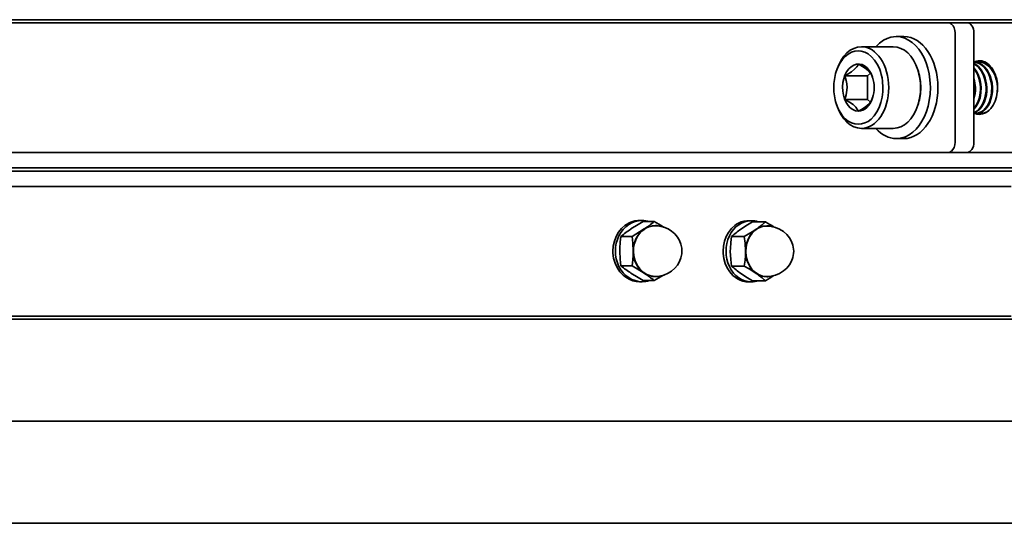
# Model space of a CAD drawing. Extents: x 6.5 to 64.9, y -6 to 65.8.
# Tile 9 of 21: x 49.8 to 57.4, y 11.1 to 15. Entities that reach past the tile are written whole.
import ezdxf

# ---------------------------------------------------------------- set-up
doc = ezdxf.new("R2010")
doc.units = 0
doc.header["$MEASUREMENT"] = 0

msp = doc.modelspace()

# ---------------------------------------------------------------- linework, layer by layer
at = {"color": 7, "lineweight": 35}
for p, q in [((49.097, 14.9638), (60.137, 14.9638)), ((56.0554, 14.9402), (49.097, 14.9402)), ((56.1781, 14.9402), (56.0554, 14.9402)), ((56.3243, 14.9402), (56.1781, 14.9402)), ((56.3243, 14.9402), (56.9679, 14.9402)), ((57.5531, 14.9402), (56.9095, 14.9402)), ((56.9679, 14.9402), (57.1142, 14.9402)), ((56.5669, 14.8339), (56.6254, 14.8339)), ((57.0206, 14.0189), (57.0206, 14.8614)), ((57.1669, 14.8614), (57.1669, 14.0189)), ((56.2978, 14.7551), (56.5435, 14.7551)), ((57.2051, 14.637), (57.2106, 14.637)), ((57.2529, 14.637), (57.249, 14.637)), ((57.249, 14.637), (57.2528, 14.637)), ((56.1036, 14.5635), (56.108, 14.5772)), ((56.3445, 14.5311), (56.169, 14.5311)), ((56.3683, 14.5516), (56.3445, 14.5311)), ((56.3445, 14.3493), (56.3445, 14.5311)), ((56.7377, 14.5635), (56.7333, 14.5772)), ((56.1036, 14.3169), (56.108, 14.3032)), ((56.169, 14.3493), (56.3445, 14.3493)), ((56.3683, 14.3287), (56.3445, 14.3493)), ((56.7377, 14.3169), (56.7333, 14.3032)), ((57.1832, 14.2433), (57.1887, 14.2433)), ((57.2271, 14.2433), (57.2325, 14.2433)), ((57.2517, 14.2457), (57.2557, 14.2448)), ((56.2978, 14.1252), (56.5435, 14.1252)), ((56.5669, 14.0465), (56.6254, 14.0465)), ((49.097, 13.9402), (56.0554, 13.9402)), ((56.0554, 13.9402), (56.1781, 13.9402)), ((56.1781, 13.9402), (56.2122, 13.9402)), ((56.2122, 13.9402), (56.3243, 13.9402)), ((56.3243, 13.9402), (56.9679, 13.9402)), ((57.1142, 13.9402), (56.9679, 13.9402)), ((57.1144, 13.9402), (57.5531, 13.9402)), ((49.0826, 13.7952), (60.0669, 13.7952)), ((59.8293, 13.7952), (49.0826, 13.7952)), ((49.097, 13.8221), (60.0812, 13.8221)), ((57.4531, 13.6771), (49.0826, 13.6771)), ((54.5861, 13.4148), (54.6054, 13.4148)), ((54.6139, 13.4059), (54.6993, 13.4059)), ((55.4265, 13.4133), (55.4487, 13.4133)), ((55.4586, 13.4043), (55.557, 13.4043)), ((54.4421, 13.2923), (54.5275, 13.2923)), ((55.2959, 13.2907), (55.3943, 13.2907)), ((54.5275, 13.065), (54.4421, 13.065)), ((55.3943, 13.0634), (55.2959, 13.0634)), ((54.5861, 12.9424), (54.6054, 12.9424)), ((54.6139, 12.9513), (54.6993, 12.9513)), ((55.4265, 12.9408), (55.4487, 12.9408)), ((55.4586, 12.9497), (55.557, 12.9497)), ((49.0826, 12.6771), (57.4531, 12.6771)), ((49.0826, 12.6534), (60.0669, 12.6534)), ((60.125, 12.6534), (49.0826, 12.6534)), ((60.1321, 11.866), (49.0826, 11.866)), ((49.0826, 11.0786), (59.8091, 11.0786)), ((59.8091, 11.0786), (49.0826, 11.0786))]:
    msp.add_line(p, q, dxfattribs=at)
for points in [[(57.0206, 14.8614), (57.0188, 14.8817), (57.0137, 14.9005), (57.0054, 14.9168), (56.9946, 14.9293), (56.9821, 14.9373), (56.9679, 14.9402)], [(56.5669, 14.8339), (56.5465, 14.8327), (56.5263, 14.8292), (56.4964, 14.8195), (56.4674, 14.8047), (56.4371, 14.7827), (56.4089, 14.7551)], [(56.8304, 14.4402), (56.8296, 14.4706), (56.8272, 14.5009), (56.8208, 14.5456), (56.8109, 14.5889), (56.7977, 14.6301), (56.7814, 14.6688), (56.7622, 14.7044), (56.7404, 14.7365), (56.7162, 14.7645), (56.6901, 14.7882), (56.6623, 14.8072), (56.6331, 14.8212), (56.6003, 14.8307), (56.5837, 14.8331), (56.5669, 14.8339)], [(56.464, 14.4402), (56.461, 14.4904), (56.4572, 14.5156), (56.4518, 14.5403), (56.445, 14.564), (56.4367, 14.5868), (56.42, 14.6218), (56.3999, 14.6527), (56.3769, 14.6786), (56.3515, 14.6992), (56.3244, 14.7136), (56.2966, 14.7217), (56.2744, 14.7236)], [(56.2744, 14.622), (56.2693, 14.6116), (56.2625, 14.6009), (56.2452, 14.5814), (56.2211, 14.5621), (56.1888, 14.5419), (56.169, 14.5311)], [(56.3797, 14.5311), (56.3747, 14.5415), (56.3679, 14.5523), (56.3505, 14.5717), (56.3265, 14.591), (56.2941, 14.6112), (56.2744, 14.622)], [(57.1667, 14.637), (57.1879, 14.6347), (57.2089, 14.6277), (57.2297, 14.6156), (57.2485, 14.5994), (57.2655, 14.5792), (57.2799, 14.5559), (57.2914, 14.5305), (57.3002, 14.5028), (57.3063, 14.4731), (57.3094, 14.4402)], [(57.3039, 14.4402), (57.3011, 14.4709), (57.2953, 14.5007), (57.2869, 14.5278), (57.2757, 14.5535), (57.2616, 14.5769), (57.2453, 14.5972), (57.2263, 14.6141), (57.2062, 14.6264), (57.185, 14.6341), (57.1669, 14.6369)], [(57.1669, 14.6268), (57.1795, 14.6199), (57.1913, 14.6115), (57.2025, 14.6016), (57.2128, 14.5905), (57.2256, 14.5735), (57.2365, 14.5549), (57.2458, 14.5347), (57.2534, 14.5134), (57.2593, 14.4905), (57.2635, 14.4656), (57.2655, 14.4402)], [(57.26, 14.4402), (57.2581, 14.4644), (57.2543, 14.4881), (57.2487, 14.5106), (57.2414, 14.5321), (57.2326, 14.5518), (57.2221, 14.5704), (57.2101, 14.5872), (57.1963, 14.6023), (57.1822, 14.6143), (57.1669, 14.624)], [(57.1669, 14.5929), (57.185, 14.5684), (57.1944, 14.5514), (57.2025, 14.5333), (57.2094, 14.5138), (57.2147, 14.4935), (57.2194, 14.4671), (57.2216, 14.4402)], [(57.3478, 14.4402), (57.3449, 14.4718), (57.3388, 14.5023), (57.3298, 14.5303), (57.3179, 14.5566), (57.3034, 14.5799), (57.2862, 14.6002), (57.2663, 14.6169), (57.2451, 14.6286), (57.2236, 14.6353), (57.2051, 14.637)], [(57.2106, 14.6469), (57.2274, 14.6453), (57.2396, 14.6423), (57.2515, 14.6376), (57.2631, 14.6314), (57.2849, 14.6145), (57.3044, 14.5921), (57.3209, 14.5648), (57.334, 14.5336), (57.3422, 14.5038), (57.3472, 14.4724), (57.3489, 14.4402)], [(57.2106, 14.637), (57.225, 14.636), (57.2394, 14.6327), (57.2538, 14.6272), (57.2677, 14.6196), (57.2879, 14.6038), (57.3056, 14.5843), (57.3162, 14.5692), (57.3253, 14.553), (57.3335, 14.535)], [(56.169, 14.5311), (56.1801, 14.4954), (56.1853, 14.4679), (56.1871, 14.4402)], [(57.2161, 14.4402), (57.2141, 14.4655), (57.2099, 14.4903), (57.2039, 14.5136), (57.196, 14.5359), (57.1865, 14.5563), (57.175, 14.5753), (57.1669, 14.5863)], [(56.1871, 14.4402), (56.1839, 14.4031), (56.1801, 14.3849), (56.169, 14.3493)], [(56.2744, 14.1567), (56.2996, 14.1592), (56.3247, 14.1669), (56.3492, 14.1797), (56.3725, 14.1976), (56.3959, 14.2225), (56.4165, 14.2526), (56.4339, 14.2869), (56.4477, 14.325), (56.4573, 14.3653), (56.4627, 14.4069), (56.464, 14.4402)], [(56.5669, 14.0465), (56.5873, 14.0477), (56.6076, 14.0512), (56.6375, 14.0609), (56.6664, 14.0756), (56.694, 14.0953), (56.7199, 14.1197), (56.7438, 14.1483), (56.7652, 14.1809), (56.784, 14.217), (56.7998, 14.2561), (56.8125, 14.2977), (56.8219, 14.3412), (56.8282, 14.3903), (56.8304, 14.4402)], [(57.1669, 14.2482), (57.183, 14.2559), (57.1982, 14.2668), (57.2126, 14.2813), (57.2251, 14.2982), (57.236, 14.3175), (57.2488, 14.3502), (57.2569, 14.3856), (57.2597, 14.4114), (57.26, 14.4402)], [(57.1669, 14.2792), (57.1763, 14.2911), (57.1848, 14.304), (57.197, 14.3283), (57.2063, 14.3548), (57.2125, 14.3827), (57.2162, 14.4198), (57.2161, 14.4402)], [(57.1777, 14.4402), (57.1777, 14.4168), (57.1757, 14.3937), (57.1722, 14.3722), (57.1669, 14.3514)], [(57.2216, 14.4402), (57.2203, 14.3996), (57.2136, 14.3616), (57.2055, 14.3359), (57.1947, 14.3118), (57.182, 14.2913), (57.1669, 14.2734)], [(57.2655, 14.4402), (57.2652, 14.4122), (57.2623, 14.3849), (57.2535, 14.3477), (57.2472, 14.3302), (57.2395, 14.3136), (57.2277, 14.2939), (57.2138, 14.2765), (57.1984, 14.2626), (57.1816, 14.2521), (57.1669, 14.2464)], [(57.1832, 14.2433), (57.2023, 14.2456), (57.2214, 14.2528), (57.2394, 14.2645), (57.2564, 14.2812), (57.2708, 14.3011), (57.2831, 14.3244), (57.2925, 14.3496), (57.2994, 14.3776), (57.3033, 14.4069), (57.3039, 14.4402)], [(57.3094, 14.4402), (57.3089, 14.4085), (57.305, 14.3779), (57.2981, 14.3499), (57.2882, 14.3236), (57.2757, 14.3002), (57.2608, 14.2799), (57.2432, 14.2632), (57.2244, 14.2516), (57.205, 14.245), (57.1887, 14.2433)], [(57.3489, 14.4402), (57.3467, 14.4035), (57.3402, 14.3681), (57.3296, 14.3349), (57.3152, 14.305), (57.2976, 14.2795), (57.2771, 14.259), (57.256, 14.2449), (57.2336, 14.2364), (57.2106, 14.2335)], [(56.169, 14.3493), (56.2062, 14.3281), (56.2339, 14.3087), (56.2545, 14.2894), (56.2691, 14.2691), (56.2744, 14.2583)], [(56.2744, 14.2583), (56.3116, 14.2795), (56.3393, 14.2989), (56.3599, 14.3182), (56.3745, 14.3385), (56.3797, 14.3493)], [(57.2271, 14.2433), (57.2479, 14.2461), (57.2682, 14.2543), (57.2851, 14.2661)], [(56.9679, 13.9402), (56.9815, 13.9428), (56.9941, 13.9506), (57.0049, 13.9629), (57.0133, 13.979), (57.0187, 13.9978), (57.0206, 14.0189)], [(54.38, 13.1786), (54.3828, 13.2178), (54.3913, 13.2559), (54.4052, 13.2919), (54.4241, 13.3247), (54.4475, 13.3535), (54.4747, 13.3774), (54.4896, 13.3873), (54.5051, 13.3958), (54.5266, 13.4048), (54.5488, 13.4109), (54.5715, 13.4142), (54.5861, 13.4148)], [(54.6139, 13.4059), (54.5745, 13.3833), (54.5195, 13.3491)], [(55.2313, 13.177), (55.234, 13.2162), (55.242, 13.2543), (55.2552, 13.2903), (55.2731, 13.3231), (55.2953, 13.3519), (55.321, 13.3758), (55.3351, 13.3857), (55.3498, 13.3942), (55.3701, 13.4032), (55.3912, 13.4094), (55.4127, 13.4127), (55.4265, 13.4133)], [(55.4586, 13.4043), (55.4201, 13.3818), (55.3673, 13.3475)], [(54.622, 13.3491), (54.5567, 13.3088), (54.5275, 13.2923)], [(54.622, 13.3491), (54.6088, 13.3394), (54.5964, 13.3284), (54.5745, 13.3027), (54.5571, 13.2729), (54.5455, 13.243), (54.5385, 13.2112), (54.5361, 13.1786)], [(54.7079, 13.3735), (54.683, 13.3714), (54.6582, 13.365), (54.6342, 13.3543), (54.61, 13.338), (54.5886, 13.3176), (54.5706, 13.2937), (54.5561, 13.2664), (54.5457, 13.2374), (54.5397, 13.2074), (54.5378, 13.1786)], [(54.7079, 13.3735), (54.7406, 13.371), (54.774, 13.363), (54.8068, 13.3491), (54.8335, 13.3323), (54.8575, 13.3115), (54.8778, 13.2872), (54.8939, 13.26), (54.905, 13.2318), (54.9115, 13.2007), (54.9129, 13.1786)], [(55.4855, 13.3475), (55.455, 13.3271), (55.3943, 13.2907)], [(55.4855, 13.3475), (55.4613, 13.3268), (55.4406, 13.3011), (55.4241, 13.2713), (55.4131, 13.2414), (55.4064, 13.2097), (55.4042, 13.177)], [(55.5669, 13.3719), (55.5433, 13.3698), (55.5198, 13.3634), (55.4972, 13.3527), (55.4742, 13.3364), (55.4539, 13.316), (55.437, 13.2923), (55.4232, 13.265), (55.4134, 13.2361), (55.4076, 13.2063), (55.4058, 13.177)], [(55.5669, 13.3719), (55.6024, 13.369), (55.6351, 13.3611), (55.6664, 13.348), (55.6969, 13.3289), (55.7227, 13.306), (55.7428, 13.2811), (55.7586, 13.2533), (55.7691, 13.2245), (55.7747, 13.1939), (55.7755, 13.177)], [(54.4421, 13.2923), (54.4368, 13.2471), (54.4339, 13.2015), (54.4336, 13.1786)], [(54.5275, 13.2923), (54.5334, 13.2408), (54.5361, 13.1786)], [(55.2959, 13.2907), (55.2898, 13.2455), (55.2864, 13.1999), (55.286, 13.177)], [(55.3943, 13.2907), (55.4011, 13.2392), (55.4042, 13.177)], [(54.5861, 12.9424), (54.5604, 12.9442), (54.5351, 12.9497), (54.5106, 12.9588), (54.4873, 12.9713), (54.4726, 12.9815), (54.4587, 12.993), (54.4335, 13.0198), (54.4127, 13.051), (54.3966, 13.0857), (54.3858, 13.123), (54.3805, 13.1619), (54.38, 13.1786)], [(54.4421, 13.065), (54.4363, 13.1164), (54.4336, 13.1786)], [(54.5361, 13.1786), (54.5353, 13.1451), (54.5329, 13.111), (54.5275, 13.065)], [(54.5361, 13.1786), (54.5389, 13.1429), (54.5474, 13.1083), (54.5612, 13.0761), (54.5781, 13.0497), (54.5985, 13.0268), (54.622, 13.0081)], [(54.7079, 12.9837), (54.7406, 12.9863), (54.774, 12.9942), (54.8068, 13.0081), (54.8335, 13.0249), (54.8575, 13.0458), (54.8778, 13.07), (54.8939, 13.0972), (54.905, 13.1255), (54.9115, 13.1565), (54.9129, 13.1786)], [(55.4265, 12.9408), (55.4049, 12.9423), (55.3835, 12.9466), (55.3627, 12.9538), (55.3475, 12.961), (55.3329, 12.9697), (55.3058, 12.9914), (55.282, 13.0182), (55.2622, 13.0494), (55.247, 13.0841), (55.2368, 13.1215), (55.2318, 13.1603), (55.2313, 13.177)], [(55.2959, 13.0634), (55.2891, 13.1148), (55.286, 13.177)], [(55.4042, 13.177), (55.4033, 13.1436), (55.4005, 13.1094), (55.3943, 13.0634)], [(55.4042, 13.177), (55.4069, 13.1413), (55.4149, 13.1067), (55.428, 13.0745), (55.4439, 13.0481), (55.4633, 13.0252), (55.4855, 13.0066)], [(55.5669, 12.9822), (55.6024, 12.985), (55.6351, 12.993), (55.6664, 13.0061), (55.6969, 13.0251), (55.7227, 13.048), (55.7428, 13.073), (55.7586, 13.1008), (55.7691, 13.1296), (55.7747, 13.1601), (55.7755, 13.177)], [(54.5195, 13.0081), (54.5745, 12.9739), (54.6139, 12.9513)], [(54.622, 13.0081), (54.567, 13.0424), (54.5275, 13.065)], [(55.3673, 13.0066), (55.4201, 12.9723), (55.4586, 12.9497)], [(55.4855, 13.0066), (55.4328, 13.0408), (55.3943, 13.0634)]]:
    msp.add_lwpolyline(points, dxfattribs=at)
for centre, radius, start, end in [((57.2111, 14.5496), 0.0973, 90.32456, 116.04893), ((57.2051, 14.5388), 0.0982, 89.98638, 101.25749), ((57.249, 14.5388), 0.0982, 89.98638, 101.25749), ((56.0365, 14.4036), 0.3661, 18.19352, 20.38414), ((56.8851, 14.4294), 0.2928, 2.11528, 15.78167), ((56.8755, 14.4289), 0.2969, 2.17891, 11.12858), ((56.8886, 14.4291), 0.2838, 348.6375, 2.23341), ((57.0566, 14.4294), 0.2914, 355.80118, 2.12301), ((56.0366, 14.4768), 0.3661, 339.61603, 341.80728), ((57.1832, 14.3237), 0.0804, 258.33201, 270.01474), ((57.2112, 14.3312), 0.0977, 243.02259, 269.64111), ((57.227, 14.3238), 0.0805, 256.2082, 270.00933), ((57.2324, 14.3252), 0.0819, 270.11754, 293.2759), ((54.6052, 13.2331), 0.1818, 71.97316, 89.95395), ((54.0934, 14.1493), 0.959, 303.44715, 309.18178), ((53.9043, 11.9703), 1.641, 58.14119, 61.02201), ((54.7078, 13.2242), 0.1513, 73.12712, 89.96218), ((55.4485, 13.2494), 0.1639, 71.00187, 89.92832), ((55.0761, 13.9358), 0.7167, 304.83333, 312.13658), ((54.8902, 12.2241), 1.3556, 57.29438, 60.5352), ((55.0478, 12.5493), 0.9585, 123.45022, 129.18797), ((55.7767, 12.7594), 0.7165, 124.83706, 132.14256), ((55.5668, 13.238), 0.1359, 74.36932, 89.95993), ((55.047, 13.8067), 0.9571, 230.80388, 236.55025), ((54.0936, 12.2084), 0.9585, 50.81202, 56.54978), ((55.7761, 13.5939), 0.7156, 227.84895, 235.1638), ((55.0762, 12.4185), 0.7165, 47.85743, 55.16294), ((54.6052, 13.1242), 0.1818, 270.04605, 288.02684), ((53.9044, 14.3867), 1.6408, 298.97766, 301.85888), ((54.7078, 13.133), 0.1513, 270.03847, 286.8716), ((55.4485, 13.1047), 0.1639, 270.07168, 288.99813), ((54.8902, 14.1299), 1.3555, 299.46452, 302.70559), ((55.5668, 13.1161), 0.1359, 270.04053, 285.62961)]:
    msp.add_arc(centre, radius, start, end, dxfattribs=at)
for centre, major_axis, ratio, start_param, end_param in [((57.1142, 14.8614), (0, -0.0787), 0.669131, 1.570796, 3.141593), ((56.6254, 14.4402), (0, 0.3937), 0.669131, 3.141593, 6.283185), ((56.2978, 14.4402), (0, 0.315), 0.669131, 0, 1.12085), ((56.2978, 14.4402), (0, 0.315), 0.669131, 3.141593, 6.283185), ((56.5435, 14.4402), (0, 0.315), 0.669131, 5.162335, 6.283185), ((56.2744, 14.4402), (0, -0.2835), 0.669113, 3.141566, 4.262203), ((56.2744, 14.4402), (0, 0.1818), 0.669131, 5.162419, 9.424778), ((56.2745, 14.4401), (0.0001, -0.2836), 0.669419, 4.262044, 4.711928), ((56.2744, 14.4402), (0, 0.1818), 0.669131, 4.262358, 5.162419), ((56.5435, 14.4402), (0, 0.315), 0.669131, 4.262443, 5.162335), ((56.5669, 14.4402), (0, 0.2835), 0.669131, 4.712389, 5.162335), ((56.2741, 14.4401), (0.0001, -0.2833), 0.668736, 4.711779, 5.162181), ((56.5669, 14.4402), (0, 0.2835), 0.669131, 4.262443, 4.712389), ((56.2744, 14.4402), (0, -0.2835), 0.669106, 5.162591, 6.283219), ((56.2978, 14.4402), (0, 0.315), 0.669131, 2.020742, 3.141593), ((56.2744, 14.4402), (0, 0.1818), 0.669131, 3.141593, 4.262358), ((56.5435, 14.4402), (0, 0.315), 0.669131, 3.141593, 4.262443), ((56.5669, 14.4402), (0, -0.3937), 0.669119, 5.639724, 6.283204), ((57.1142, 14.0189), (0, -0.0787), 0.669131, 0, 1.570796), ((54.6054, 13.1786), (0, 0.2362), 0.872697, 0, 3.141593), ((54.7079, 13.1786), (0, 0.1969), 0.872697, 0, 0.523599), ((55.4487, 13.177), (0, 0.2362), 0.826542, 0, 3.141593), ((55.5669, 13.177), (0, 0.1969), 0.826542, 0, 0.523599), ((54.7079, 13.1786), (0, -0.1949), 0.872697, 4.712389, 6.283185), ((55.5669, 13.177), (0, -0.1949), 0.826542, 4.712389, 6.283185), ((54.7076, 13.1776), (0.001, -0.1958), 0.874779, 5.753731, 6.278726), ((55.5667, 13.176), (0.0007, -0.1958), 0.828515, 5.755198, 6.280193)]:
    msp.add_ellipse(centre, major_axis=major_axis, ratio=ratio, start_param=start_param, end_param=end_param, dxfattribs=at)

doc.saveas('drawing.dxf')
